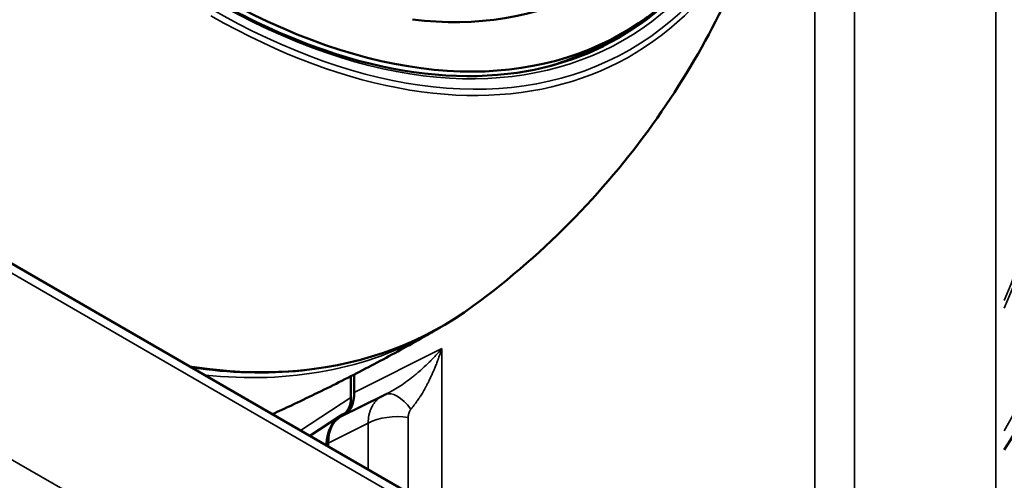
# Model space of a CAD drawing. Header units: millimetres. Extents: x 50 to 3176, y 50 to 2109.
# Tile 62 of 256: x 495 to 565, y 335 to 367. Entities that reach past the tile are written whole.
import ezdxf

# ---------------------------------------------------------------- set-up
doc = ezdxf.new("R2010")
doc.units = ezdxf.units.MM
doc.header["$LTSCALE"] = 10
doc.layers.add('Visible (ISO)', color=7, linetype='Continuous', lineweight=50)
doc.layers.add('Visible Narrow (ISO)', color=7, linetype='Continuous', lineweight=35)

msp = doc.modelspace()

# ---------------------------------------------------------------- linework, layer by layer
at = {"layer": 'Visible (ISO)'}
for p, q in [((541.7247, 323.0267), (454.833, 373.1936)), ((537.0117, 365.7987), (537.8602, 366.2885)), ((518.7417, 340.6471), (518.7423, 342.1492)), ((518.9776, 342.2698), (518.9776, 341.0114)), ((518.0405, 339.3072), (521.0272, 340.7989)), ((521.0273, 340.7989), (521.0272, 340.7989)), ((515.8492, 337.9659), (517.9664, 339.3385)), ((517.1418, 337.2196), (517.1418, 337.4387))]:
    msp.add_line(p, q, dxfattribs=at)
for centre, major_axis, ratio, start_param, end_param in [((508.9602, 416.3448), (28.9, -50.0563), 0.5773503, 2.3697486, 7.0550293), ((508.9602, 416.3448), (27, -46.7654), 0.5773503, 5.8761536, 6.2587999), ((508.1117, 415.8549), (28.9646, -50.1682), 0.5773503, 6.2548703, 6.3740339), ((508.1117, 415.8549), (28.9, -50.0563), 0.5773503, 6.1314169, 6.2831853), ((516.9728, 341.6477), (1.2517, -2.1668), 0.5768232, 6.235125, 7.0788715), ((516.5012, 342.4446), (1.7521, -3.0348), 0.5766475, 0.0210781, 0.7847892), ((522.4021, 338.1315), (-1.238, 2.7326), 0.4499572, 0.0000114, 0.0000311), ((520.5416, 335.0486), (-2.5017, 4.335), 0.5768422, 6.2349722, 7.0182743), ((519.972, 335.8008), (-2.0024, 3.4683), 0.5766475, 6.2483212, 7.0679745)]:
    msp.add_ellipse(centre, major_axis=major_axis, ratio=ratio, start_param=start_param, end_param=end_param, dxfattribs=at)
for points, knots in [([(478.5803, 465.6932), (475.6056, 463.7112), (473.1501, 460.8667), (469.5444, 453.7498), (468.3858, 449.4912), (467.4753, 439.9926), (467.7177, 434.7591), (469.5777, 423.8351), (471.1948, 418.1466), (475.6428, 406.8896), (478.4735, 401.3231), (485.062, 390.8789), (488.8188, 386.003), (496.8752, 377.4377), (501.1733, 373.7495), (509.8709, 367.9332), (514.2686, 365.8056), (522.718, 363.3165), (526.7668, 362.9572), (532.6021, 363.809), (534.6371, 364.4355), (536.5072, 365.3608)], [0.8224645, 0.8224645, 0.8224645, 0.8224645, 1.1457686, 1.1457686, 1.4662978, 1.4662978, 1.7854762, 1.7854762, 2.1046585, 2.1046585, 2.4239837, 2.4239837, 2.7433456, 2.7433456, 3.0626186, 3.0626186, 3.3817464, 3.3817464, 3.7012085, 3.7012085, 3.8899244, 3.8899244, 3.8899244, 3.8899244]), ([(527.3502, 347.0905), (529.9439, 348.9959), (532.3451, 351.1036), (536.6701, 355.5633), (538.5945, 357.9135), (541.9576, 362.6989), (543.3976, 365.1333), (545.8435, 369.9702), (546.8503, 372.3729), (548.5047, 377.0798), (549.1527, 379.3846), (549.6579, 381.6264)], [3.99067396, 3.99067396, 3.99067396, 3.99067396, 4.08975612, 4.08975612, 4.18883828, 4.18883828, 4.28792044, 4.28792044, 4.38700259, 4.38700259, 4.48608475, 4.48608475, 4.48608475, 4.48608475]), ([(570.4207, 350.5528), (569.8315, 347.9085), (568.8882, 345.1465), (566.8107, 340.6051), (565.8045, 338.7456), (564.6862, 336.9692)], [0, 0, 0, 0, 0.8948873, 0.8948873, 1.5213639, 1.5213639, 1.5213639, 1.5213639]), ([(527.3502, 347.0905), (523.8981, 344.5544), (519.8167, 343.0182), (512.8329, 342.3042), (510.2178, 342.3776), (507.5176, 342.7761)], [2.29250928, 2.29250928, 2.29250928, 2.29250928, 2.60964498, 2.60964498, 2.78530046, 2.78530046, 2.78530046, 2.78530046]), ([(524.4791, 345.2567), (523.3982, 344.6378), (522.3091, 344.0335), (520.1165, 342.8555), (519.0131, 342.2818), (516.7943, 341.1659), (515.679, 340.6237), (514.1154, 339.8894), (513.6711, 339.6836), (513.2261, 339.4804)], [2.35824855, 2.35824855, 2.35824855, 2.35824855, 2.373859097, 2.373859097, 2.389469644, 2.389469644, 2.405080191, 2.405080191, 2.411262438, 2.411262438, 2.411262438, 2.411262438])]:
    msp.add_open_spline(points, degree=3, knots=knots, dxfattribs=at)
for points in [[(524.4774, 345.2557), (524.7098, 345.3888), (524.9399, 345.5258), (525.1677, 345.6668)], [(521.0273, 340.7989), (521.0724, 340.8215), (521.118, 340.8432), (521.164, 340.864)], [(521.164, 340.864), (521.2057, 340.8829), (521.2482, 340.9032), (521.2912, 340.9246)]]:
    msp.add_open_spline(points, degree=3, dxfattribs=at)
at = {"layer": 'Visible Narrow (ISO)'}
for p, q in [((307.4207, 444.5058), (554.908, 301.6189)), ((564.1004, 306.9261), (564.1004, 437.5656)), ((551.3742, 329.0751), (551.3742, 426.9595)), ((554.1524, 426.9316), (554.1524, 329.0471)), ((542.1389, 322.1111), (455.2472, 372.2781)), ((525.134, 344.0861), (518.9776, 341.0114)), ((525.134, 344.0861), (525.134, 332.6053)), ((524.1897, 341.7359), (524.1897, 341.7359)), ((518.7416, 340.6441), (515.2026, 338.3392)), ((522.7773, 339.2462), (522.7773, 333.966)), ((517.1418, 337.4387), (519.9491, 338.8408)), ((519.9491, 335.5988), (519.9491, 338.8408))]:
    msp.add_line(p, q, dxfattribs=at)
msp.add_ellipse((508.8188, 416.2632), major_axis=(-29.5357, 51.1574), ratio=0.5773503, dxfattribs=at)
for centre, major_axis, ratio, start_param, end_param in [((508.8188, 416.2632), (-29.1332, 50.4601), 0.5773503, 5.5025293, 10.2054339), ((508.6777, 416.1817), (29.7356, -51.5036), 0.5773503, 5.503077, 6.8422792), ((546.3167, 348.6287), (18.25, 31.6099), 0.5773503, 4.7189598, 6.2766145), ((542.9933, 350.5474), (18.25, 31.6099), 0.5773503, 4.9252052, 6.0703691), ((542.8872, 350.6087), (18.175, 31.48), 0.5773503, 4.9393793, 6.056195), ((508.6178, 416.1471), (28.9834, -50.2007), 0.5773503, 6.2461189, 6.5348682), ((490.5592, 405.721), (34.6558, -60.0255), 0.5773503, 5.8481823, 6.3468685), ((489.8885, 405.3338), (34.6618, -60.0361), 0.5773503, 5.8865199, 6.2810825), ((522.4021, 338.1314), (-1.2381, 2.7326), 0.4499572, 5.1675269, 6.2831906), ((521.9951, 337.574), (-3, 0), 0.5773503, 4.448627, 5.4628806)]:
    msp.add_ellipse(centre, major_axis=major_axis, ratio=ratio, start_param=start_param, end_param=end_param, dxfattribs=at)
for points, knots in [([(525.134, 344.0861), (524.9532, 343.8754), (524.7663, 343.669), (524.5737, 343.4672), (524.398, 343.283), (524.2174, 343.1026), (524.0323, 342.9267), (523.8646, 342.7672), (523.6932, 342.6114), (523.5182, 342.4598), (523.4339, 342.3868), (523.3488, 342.3147), (523.2629, 342.2438), (523.1862, 342.1805), (523.1091, 342.1181), (523.0313, 342.0566), (522.8795, 341.9366), (522.7256, 341.8203), (522.5698, 341.7084), (522.4218, 341.602), (522.272, 341.4996), (522.1209, 341.4018), (521.9652, 341.3012), (521.808, 341.2055), (521.6495, 341.1157), (521.5307, 341.0484), (521.4111, 340.9845), (521.2913, 340.9247)], [0, 0, 0, 0, 0.15936297, 0.15936297, 0.15936297, 0.30475646, 0.30475646, 0.30475646, 0.43652926, 0.43652926, 0.43652926, 0.5, 0.5, 0.5, 0.55661701, 0.55661701, 0.55661701, 0.66723796, 0.66723796, 0.66723796, 0.77233548, 0.77233548, 0.77233548, 0.88056352, 0.88056352, 0.88056352, 0.96175482, 0.96175482, 0.96175482, 0.96175482]), ([(525.134, 344.0861), (525.0959, 343.9652), (525.0571, 343.8465), (524.9791, 343.6165), (524.9398, 343.505), (524.89, 343.3679), (524.8798, 343.34), (524.8309, 343.208), (524.7919, 343.1061), (524.7134, 342.9068), (524.6739, 342.8095), (524.6225, 342.6861), (524.6105, 342.6575), (524.5593, 342.5366), (524.5202, 342.4467), (524.4708, 342.3352), (524.4601, 342.3111), (524.4129, 342.2059), (524.3769, 342.1271), (524.338, 342.0437), (524.3348, 342.0371), (524.2946, 341.9512), (524.2577, 341.8741), (524.1841, 341.7242), (524.1475, 341.6513), (524.0977, 341.5545), (524.0847, 341.5294), (524.0353, 341.4349), (523.9986, 341.3665), (523.9257, 341.2343), (523.8896, 341.1705), (523.8405, 341.0858), (523.828, 341.0646), (523.7994, 341.0162), (523.7831, 340.9891), (523.7107, 340.8698), (523.653, 340.7782), (523.5816, 340.669), (523.5691, 340.6502), (523.5021, 340.5493), (523.4463, 340.4683), (523.3529, 340.3369), (523.3158, 340.2857), (523.2263, 340.1652), (523.1738, 340.0966), (523.0683, 339.9624), (523.0152, 339.8968), (522.9623, 339.833)], [0, 0, 0, 0, 0.0591018, 0.0591018, 0.1170027, 0.1170027, 0.1319171, 0.1319171, 0.1880118, 0.1880118, 0.2443975, 0.2443975, 0.2615515, 0.2615515, 0.3176976, 0.3176976, 0.3333333, 0.3333333, 0.3866389, 0.3866389, 0.3912699, 0.3912699, 0.4466261, 0.4466261, 0.5015702, 0.5015702, 0.5209509, 0.5209509, 0.5750656, 0.5750656, 0.6268726, 0.6268726, 0.6442742, 0.6442742, 0.6666667, 0.6666667, 0.7429166, 0.7429166, 0.7588522, 0.7588522, 0.8285836, 0.8285836, 0.8739821, 0.8739821, 0.9369911, 0.9369911, 1, 1, 1, 1]), ([(521.0272, 340.7989), (520.9586, 340.7646), (520.8931, 340.7266), (520.8309, 340.685), (520.733, 340.6197), (520.6435, 340.5458), (520.5627, 340.465), (520.5393, 340.4416), (520.5166, 340.4176), (520.4946, 340.3931), (520.4342, 340.3256), (520.3795, 340.2545), (520.3295, 340.1792), (520.2814, 340.1066), (520.2378, 340.0302), (520.1982, 339.9492), (520.1784, 339.9087), (520.1597, 339.867), (520.142, 339.824), (520.13, 339.7948), (520.1185, 339.7651), (520.1075, 339.7348), (520.0819, 339.6642), (520.0589, 339.5902), (520.0389, 339.513), (520.028, 339.4711), (520.0181, 339.4281), (520.009, 339.3843), (519.9759, 339.2236), (519.9556, 339.0506), (519.9499, 338.8688), (519.9496, 338.8595), (519.9493, 338.8501), (519.9491, 338.8408)], [0.04315861, 0.04315861, 0.04315861, 0.04315861, 0.13891882, 0.13891882, 0.13891882, 0.28960523, 0.28960523, 0.28960523, 0.33333333, 0.33333333, 0.33333333, 0.45353187, 0.45353187, 0.45353187, 0.56935958, 0.56935958, 0.56935958, 0.62736789, 0.62736789, 0.62736789, 0.66666667, 0.66666667, 0.66666667, 0.75817757, 0.75817757, 0.75817757, 0.80796926, 0.80796926, 0.80796926, 0.99064862, 0.99064862, 0.99064862, 1, 1, 1, 1]), ([(522.9623, 339.833), (522.9375, 339.8041), (522.9152, 339.773), (522.8831, 339.7182), (522.8718, 339.6962), (522.8423, 339.6309), (522.8263, 339.5848), (522.808, 339.5155), (522.8031, 339.4941), (522.7902, 339.4286), (522.7842, 339.3836), (522.7786, 339.3075), (522.7774, 339.2772), (522.7773, 339.2462)], [0, 0, 0, 0, 0.2061323, 0.2061323, 0.3333333, 0.3333333, 0.5656923, 0.5656923, 0.6666667, 0.6666667, 0.8703401, 0.8703401, 1, 1, 1, 1])]:
    msp.add_open_spline(points, degree=3, knots=knots, dxfattribs=at)

doc.saveas('drawing.dxf')
